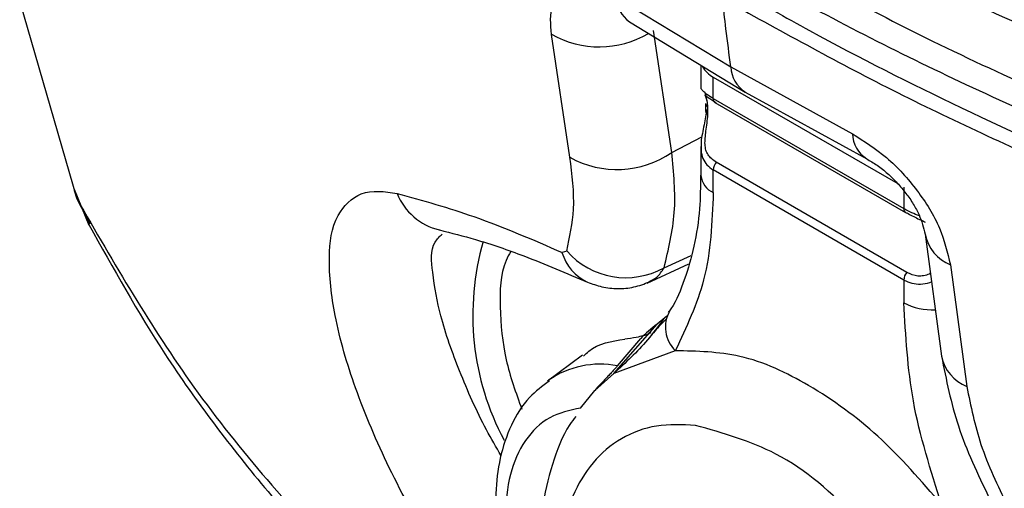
# Model space of a CAD drawing. Header units: millimetres. Extents: x 0 to 864, y 0 to 559.
# Tile 44 of 55: x 657 to 680, y 385 to 396. Entities that reach past the tile are written whole.
import ezdxf

# ---------------------------------------------------------------- set-up
doc = ezdxf.new("R2010")
doc.units = ezdxf.units.MM

msp = doc.modelspace()

# ---------------------------------------------------------------- linework, layer by layer
for p, q in [((656.868, 396.528), (658.225, 391.845)), ((671.039, 396.645), (673.783, 394.979)), ((671.381, 396.057), (671.375, 396.051)), ((671.375, 396.052), (674.123, 394.384)), ((672.377, 392.948), (671.946, 395.85)), ((669.956, 392.835), (669.52, 395.755)), ((673.072, 395.022), (673.072, 394.488)), ((673.783, 394.979), (676.675, 393.392)), ((673.365, 394.229), (673.365, 394.74)), ((673.365, 394.74), (677.755, 392.206)), ((673.365, 394.229), (677.898, 391.612)), ((674.123, 394.384), (677.015, 392.796)), ((673.18, 394.111), (673.18, 393.926)), ((673.239, 393.85), (673.239, 394.027)), ((673.407, 394.137), (677.939, 391.521)), ((672.377, 392.948), (673.096, 393.321)), ((673.072, 393.089), (673.072, 392.4)), ((677.969, 390.097), (673.436, 392.714)), ((673.365, 391.992), (673.365, 392.532)), ((677.898, 389.915), (673.365, 392.532)), ((658.162, 392.073), (658.512, 391.218)), ((677.898, 392.124), (677.898, 391.612)), ((658.225, 391.845), (658.537, 391.247)), ((666.853, 391.107), (666.851, 391.107)), ((678.405, 391.004), (678.796, 388.104)), ((669.88, 390.605), (669.768, 390.571)), ((672.195, 390.204), (672.843, 390.497)), ((671.791, 389.844), (672.787, 390.304)), ((679.008, 390.278), (679.397, 387.384)), ((677.898, 389.915), (677.898, 389.375)), ((672.264, 389.055), (672.031, 388.867)), ((671, 387.694), (672.031, 388.867)), ((671.088, 387.876), (671.64, 388.524)), ((670.258, 388.127), (669.421, 387.515)), ((672.463, 388.235), (671, 387.694)), ((670.545, 387.292), (671, 387.694)), ((670.204, 386.87), (670.545, 387.292))]:
    msp.add_line(p, q)
at = {"flags": 128}
for points in [[(658.163, 392.047), (658.163, 392.047), (658.225, 391.845)], [(677.939, 391.521), (677.953, 391.515), (677.969, 391.512)]]:
    msp.add_lwpolyline(points, dxfattribs=at)
for centre, radius, start, end in [((671.834, 396.703), 0.797, 184.1658, 234.8905), ((670.656, 397.766), 2.309, 240.5324, 300.4155), ((673.639, 395.274), 0.6, 208.6678, 242.8526), ((674.544, 395.02), 0.762, 183.0096, 236.4471), ((673.466, 394.219), 0.101, 174.526, 234.1545), ((673.291, 394.125), 0.111, 187.5446, 242.4476), ((673.27, 393.935), 0.0905, 185.9058, 249.9775), ((677.404, 393.413), 0.729, 181.6345, 237.9828), ((671.076, 394.826), 2.285, 240.6251, 304.698), ((673.672, 392.518), 0.307, 140.2188, 177.3722), ((673.577, 392.453), 0.507, 185.9819, 245.3392), ((667.19, 392.513), 1.447, 201.8411, 256.3481), ((678.012, 391.609), 0.114, 178.2028, 230.4812), ((679.369, 391.192), 0.982, 190.9449, 248.4614), ((673.959, 389.08), 6.313, 163.873, 208.0831), ((670.855, 390.893), 1.134, 196.4884, 245.0864), ((671.288, 391.849), 1.878, 221.4647, 298.8792), ((678.205, 389.901), 0.307, 140.2323, 177.3588), ((678.586, 390.684), 1.479, 242.2677, 272.3899), ((673.014, 388.796), 0.786, 150.5659, 225.5728), ((673.951, 386.276), 3.224, 126.5416, 135.7932), ((679.763, 388.301), 0.987, 191.5199, 248.2217), ((670.676, 385.739), 2.176, 79.1004, 124.37)]:
    msp.add_arc(centre, radius, start, end)
for points, knots in [([(673.626, 399.522), (675.22, 398.655), (678.496, 396.873), (683.812, 394.661), (689.507, 392.701), (693.494, 391.723), (695.514, 391.227)], [0, 0, 0, 0, 0.231611, 0.475982, 0.73441, 1, 1, 1, 1]), ([(673.581, 398.237), (675.235, 397.332), (678.633, 395.473), (684.097, 393.102), (689.941, 390.965), (696.14, 389.144), (702.632, 387.627), (707.086, 386.942), (709.342, 386.595)], [0, 0, 0, 0, 0.149486, 0.307025, 0.471744, 0.642739, 0.819112, 1, 1, 1, 1]), ([(673.581, 397.584), (673.961, 397.367), (675.904, 396.261), (679.567, 394.413), (683.813, 392.592), (688.281, 390.911), (692.957, 389.384), (697.775, 388.105), (701.979, 387.176), (705.511, 386.501), (708.058, 386.129), (709.341, 385.942)], [0, 0, 0, 0, 0.034717, 0.177245, 0.32509, 0.400812, 0.555796, 0.714955, 0.795864, 0.897216, 1, 1, 1, 1]), ([(669.52, 395.755), (669.497, 395.992), (669.458, 396.399), (669.795, 396.957), (670.456, 396.98), (670.824, 396.769), (671.039, 396.645)], [0, 0, 0, 0, 0.284148, 0.488554, 0.700997, 1, 1, 1, 1]), ([(673.935, 396.808), (674.508, 396.484), (676.256, 395.494), (679.292, 393.963), (683.094, 392.262), (687.074, 390.704), (691.715, 389.118), (697.058, 387.599), (703.11, 386.217), (707.247, 385.581), (709.333, 385.26)], [0, 0, 0, 0, 0.052742, 0.160909, 0.272159, 0.386291, 0.503113, 0.664897, 0.830971, 1, 1, 1, 1]), ([(673.581, 396.604), (674.918, 395.865), (677.638, 394.362), (681.975, 392.372), (686.57, 390.533), (691.156, 388.974), (695.652, 387.671), (700.046, 386.597), (704.577, 385.672), (707.665, 385.211), (709.22, 384.979)], [0, 0, 0, 0, 0.121524, 0.247136, 0.379316, 0.515147, 0.632296, 0.751601, 0.874951, 1, 1, 1, 1]), ([(673.783, 394.979), (673.745, 395.282), (673.676, 395.823), (673.61, 396.365), (673.581, 396.604)], [0, 0, 0, 0, 0.55887, 1, 1, 1, 1]), ([(673.365, 394.229), (673.313, 394.26), (673.223, 394.314), (673.138, 394.4), (673.074, 394.454), (673.077, 394.484), (673.077, 394.488)], [0, 0, 0, 0, 0.456517, 0.777303, 0.973234, 1, 1, 1, 1]), ([(673.16, 394.378), (673.168, 394.356), (673.193, 394.294), (673.201, 394.227), (673.206, 394.183)], [0, 0, 0, 0, 0.351045, 1, 1, 1, 1]), ([(673.239, 394.027), (673.234, 394.075), (673.226, 394.156), (673.199, 394.256), (673.18, 394.297), (673.166, 394.33), (673.208, 394.277), (673.273, 394.237), (673.365, 394.176), (673.436, 394.128)], [0, 0, 0, 0, 0.235903, 0.38857, 0.467054, 0.479907, 0.527228, 0.630606, 1, 1, 1, 1]), ([(673.206, 393.971), (673.2, 393.912), (673.186, 393.788), (673.146, 393.597), (673.106, 393.399), (673.075, 393.228), (673.077, 393.124), (673.077, 393.089)], [0, 0, 0, 0, 0.198799, 0.41872, 0.654047, 0.881032, 1, 1, 1, 1]), ([(673.436, 392.714), (673.362, 392.766), (673.254, 392.843), (673.185, 393.007), (673.166, 393.141), (673.172, 393.293), (673.193, 393.464), (673.222, 393.651), (673.233, 393.782), (673.239, 393.85)], [0, 0, 0, 0, 0.213707, 0.312747, 0.419343, 0.541, 0.680546, 0.835857, 1, 1, 1, 1]), ([(676.675, 393.392), (676.954, 393.214), (677.537, 392.843), (678.228, 392.064), (678.78, 391.207), (678.936, 390.574), (679.008, 390.278)], [0, 0, 0, 0, 0.247049, 0.514393, 0.773493, 1, 1, 1, 1]), ([(673.077, 393.089), (673.076, 393.058), (673.072, 392.962), (673.111, 392.808), (673.209, 392.641), (673.312, 392.569), (673.365, 392.532)], [0, 0, 0, 0, 0.1418, 0.434692, 0.706945, 1, 1, 1, 1]), ([(669.88, 390.605), (669.951, 390.935), (670.109, 391.673), (670.01, 392.422), (669.956, 392.835)], [0, 0, 0, 0, 0.447973, 1, 1, 1, 1]), ([(672.195, 390.204), (672.301, 390.64), (672.519, 391.543), (672.426, 392.469), (672.377, 392.948)], [0, 0, 0, 0, 0.482473, 1, 1, 1, 1]), ([(677.014, 392.796), (677.099, 392.747), (677.275, 392.645), (677.516, 392.448), (677.746, 392.225), (677.952, 391.982), (678.124, 391.728), (678.301, 391.412), (678.365, 391.161), (678.405, 391.003)], [0, 0, 0, 0, 0.125859, 0.260257, 0.398866, 0.536928, 0.669307, 0.792489, 1, 1, 1, 1]), ([(673.065, 392.406), (673.062, 392.14), (673.055, 391.574), (672.931, 390.737), (672.697, 389.942), (672.486, 389.407), (672.314, 389.171), (672.291, 389.14)], [0, 0, 0, 0, 0.2342473, 0.4992966, 0.7427102, 0.9664995, 1, 1, 1, 1]), ([(658.225, 391.845), (659.108, 390.32), (660.93, 387.172), (664.677, 382.954), (668.01, 379.782), (670.219, 378.201), (670.812, 377.777)], [0, 0, 0, 0, 0.277117, 0.571974, 0.885251, 1, 1, 1, 1]), ([(667.984, 381.764), (667.551, 382.346), (666.681, 383.514), (665.647, 385.4), (664.855, 387.254), (664.351, 388.94), (664.188, 390.329), (664.306, 391.407), (664.99, 392.102), (665.549, 392.019), (665.847, 391.975)], [0, 0, 0, 0, 0.177733, 0.356952, 0.525955, 0.672087, 0.786561, 0.868916, 0.930011, 1, 1, 1, 1]), ([(665.847, 391.975), (666.46, 391.803), (667.8, 391.427), (669.076, 390.872), (669.768, 390.571)], [0, 0, 0, 0, 0.457812, 1, 1, 1, 1]), ([(673.365, 391.992), (673.337, 391.29), (673.285, 389.976), (672.724, 388.788), (672.463, 388.235)], [0, 0, 0, 0, 0.533971, 1, 1, 1, 1]), ([(678.269, 391.438), (678.209, 391.462), (678.082, 391.514), (677.961, 391.578), (677.898, 391.612)], [0, 0, 0, 0, 0.47478, 1, 1, 1, 1]), ([(677.969, 391.512), (678.056, 391.464), (678.188, 391.393), (678.338, 391.326), (678.395, 391.297), (678.409, 391.29)], [0, 0, 0, 0, 0.607677, 0.908477, 1, 1, 1, 1]), ([(658.512, 391.234), (659.093, 390.195), (660.341, 387.965), (662.809, 384.74), (665.861, 381.456), (668.756, 378.794), (670.714, 377.357), (671.363, 376.88)], [0, 0, 0, 0, 0.183624, 0.394268, 0.625052, 0.875714, 1, 1, 1, 1]), ([(668.319, 385.74), (668.201, 385.943), (667.825, 386.591), (667.339, 387.696), (666.877, 388.962), (666.701, 389.96), (666.619, 390.714), (666.856, 390.947), (666.918, 391.008)], [0, 0, 0, 0, 0.124408, 0.397109, 0.642184, 0.828043, 0.9553, 1, 1, 1, 1]), ([(666.851, 391.107), (667.138, 391.034), (667.818, 390.861), (668.997, 390.452), (669.872, 390.08), (670.373, 389.866)], [0, 0, 0, 0, 0.237343, 0.56273, 1, 1, 1, 1]), ([(668.547, 390.593), (668.509, 390.523), (668.296, 390.126), (668.277, 389.217), (668.384, 388.023), (668.672, 387.234), (668.814, 386.845)], [0, 0, 0, 0, 0.0618645, 0.3494938, 0.6796542, 1, 1, 1, 1]), ([(671.842, 389.878), (671.905, 389.91), (672.053, 389.983), (672.143, 390.124), (672.195, 390.204)], [0, 0, 0, 0, 0.424081, 1, 1, 1, 1]), ([(678.53, 390.078), (678.52, 390.071), (678.472, 390.038), (678.37, 390.012), (678.184, 390), (678.056, 390.058), (677.969, 390.097)], [0, 0, 0, 0, 0.060601, 0.295412, 0.523746, 1, 1, 1, 1]), ([(670.374, 389.866), (670.487, 389.824), (670.718, 389.738), (671.095, 389.7), (671.483, 389.732), (671.726, 389.825), (671.848, 389.871)], [0, 0, 0, 0, 0.237125, 0.486944, 0.742935, 1, 1, 1, 1]), ([(677.898, 389.915), (677.961, 389.886), (678.088, 389.827), (678.302, 389.814), (678.464, 389.831), (678.544, 389.869), (678.557, 389.876)], [0, 0, 0, 0, 0.303849, 0.609801, 0.935698, 1, 1, 1, 1]), ([(678.8, 384.576), (678.539, 385.391), (678.038, 386.954), (677.943, 388.592), (677.898, 389.375)], [0, 0, 0, 0, 0.521506, 1, 1, 1, 1]), ([(672.179, 388.986), (672.056, 388.818), (671.712, 388.344), (671.278, 387.949), (670.999, 387.695)], [0, 0, 0, 0, 0.3564842, 1, 1, 1, 1]), ([(672.243, 388.984), (672.186, 388.927), (672.037, 388.777), (671.902, 388.613), (671.819, 388.512)], [0, 0, 0, 0, 0.380009, 1, 1, 1, 1]), ([(671.882, 388.661), (671.869, 388.654), (671.844, 388.641), (671.784, 388.616), (671.681, 388.584), (671.5, 388.542), (671.351, 388.522), (671.26, 388.51)], [0, 0, 0, 0, 0.064813, 0.136242, 0.300046, 0.569378, 1, 1, 1, 1]), ([(670.277, 388.102), (670.319, 388.145), (670.571, 388.404), (670.946, 388.462), (671.26, 388.51)], [0, 0, 0, 0, 0.162486, 1, 1, 1, 1]), ([(678.8, 384.576), (678.313, 385.139), (677.379, 386.219), (675.744, 387.411), (674.096, 388.197), (672.98, 388.223), (672.463, 388.235)], [0, 0, 0, 0, 0.293326, 0.562872, 0.797256, 1, 1, 1, 1]), ([(678.796, 388.104), (678.908, 387.544), (679.141, 386.378), (679.656, 385.306), (679.924, 384.749)], [0, 0, 0, 0, 0.47983, 1, 1, 1, 1]), ([(671.088, 387.876), (671.07, 387.855), (671.032, 387.81), (670.969, 387.741), (670.898, 387.665), (670.803, 387.566), (670.684, 387.441), (670.592, 387.343), (670.545, 387.292)], [0, 0, 0, 0, 0.101877, 0.221427, 0.351446, 0.493272, 0.739474, 1, 1, 1, 1]), ([(669.469, 387.522), (669.302, 387.396), (668.923, 387.113), (668.531, 386.46), (668.269, 385.68), (668.172, 384.841), (668.209, 383.968), (668.354, 383.149), (668.57, 382.401), (668.872, 381.59), (669.166, 381.038), (669.352, 380.689)], [0, 0, 0, 0, 0.083644, 0.189261, 0.30014, 0.414055, 0.527274, 0.651636, 0.748044, 0.84099, 1, 1, 1, 1]), ([(679.397, 387.384), (679.491, 386.92), (679.691, 385.935), (680.132, 385.031), (680.364, 384.553)], [0, 0, 0, 0, 0.471823, 1, 1, 1, 1]), ([(670.204, 386.87), (669.951, 386.816), (669.437, 386.705), (668.833, 386.103), (668.488, 385.271), (668.387, 384.265), (668.515, 383.135), (668.884, 381.943), (669.288, 381.026), (669.615, 380.56), (669.686, 380.459)], [0, 0, 0, 0, 0.101108, 0.205892, 0.323306, 0.454858, 0.604236, 0.773466, 0.950788, 1, 1, 1, 1]), ([(670.093, 386.671), (670.046, 386.608), (669.792, 386.268), (669.513, 385.519), (669.263, 384.469), (669.198, 383.353), (669.276, 382.235), (669.476, 381.146), (669.747, 380.185), (670.065, 379.311), (670.44, 378.445), (670.764, 377.854), (670.944, 377.526)], [0, 0, 0, 0, 0.02456, 0.132066, 0.244847, 0.361281, 0.478816, 0.59358, 0.706054, 0.789671, 0.883479, 1, 1, 1, 1]), ([(672.943, 386.461), (673.6, 386.275), (675.05, 385.866), (676.568, 384.523), (677.733, 383.162), (678.551, 381.917), (679.218, 380.589), (679.825, 378.895), (680.162, 376.935), (679.905, 375.096), (679.25, 373.973), (678.553, 373.376), (677.687, 373.071), (676.387, 373.065), (674.667, 373.761), (673.138, 375.033), (671.974, 376.406), (671.157, 377.648), (670.49, 378.977), (669.883, 380.671), (669.545, 382.632), (669.803, 384.469), (670.458, 385.593), (671.154, 386.188), (672.022, 386.505), (672.63, 386.476), (672.943, 386.461)], [0, 0, 0, 0, 0.054969, 0.121186, 0.160063, 0.200891, 0.241719, 0.280598, 0.346818, 0.401793, 0.42699, 0.450898, 0.474804, 0.5, 0.554969, 0.621186, 0.660063, 0.700891, 0.741719, 0.780598, 0.846818, 0.901793, 0.92699, 0.950898, 0.974804, 1, 1, 1, 1])]:
    msp.add_open_spline(points, degree=3, knots=knots)

doc.saveas('drawing.dxf')
